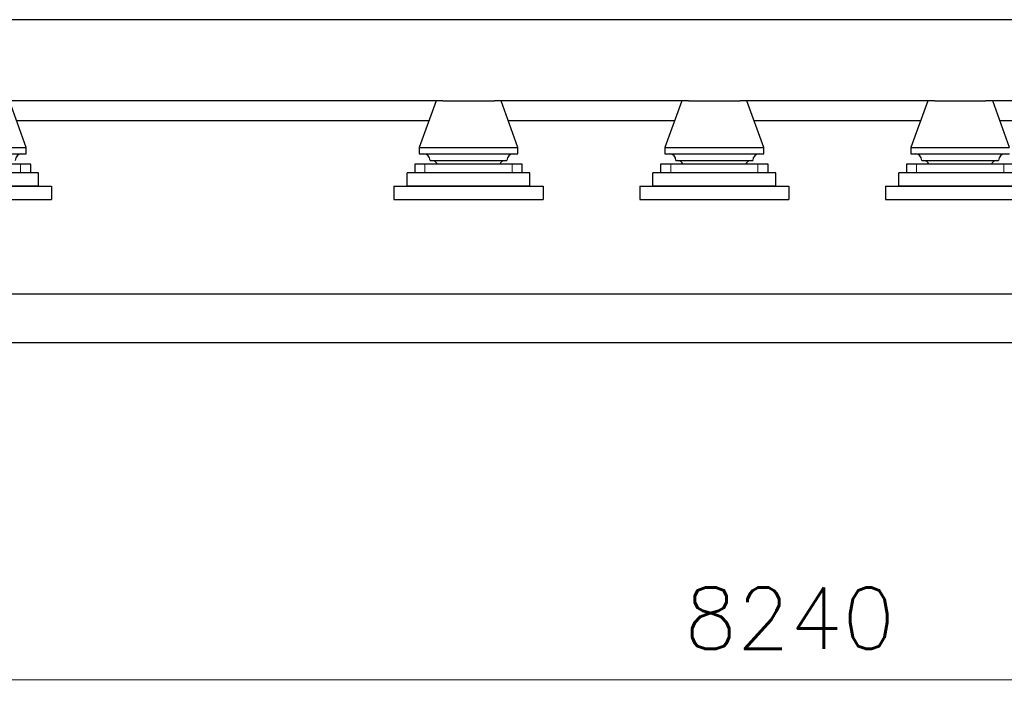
# Model space of a CAD drawing. Header units: inches. Extents: x 0 to 23760, y -13 to 16800.
# Tile 117 of 256: x 3482 to 5725, y 10537 to 12079. Entities that reach past the tile are written whole.
import ezdxf

# ---------------------------------------------------------------- set-up
doc = ezdxf.new("R2010")
doc.units = ezdxf.units.IN
doc.layers.add('1', color=7, linetype='Continuous', true_color=0xffffff)
doc.layers.add('254', color=7, linetype='Continuous', true_color=0xffffff)
doc.styles.add('latin_extended', font='simplex.shx')
doc.dimstyles.get("Standard").update_dxf_attribs({"dimtxt": 0.18, "dimasz": 0.18, "dimexe": 0.18, "dimexo": 0.0625, "dimgap": 0.09, "dimtad": 0, "dimtih": 1, "dimtoh": 1, "dimdec": 4, "dimzin": 0, "dimdsep": 46, "dimtxsty": 'Standard', "dimcen": 0.09, "dimadec": 0, "dimazin": 0, "dimtfac": 1, "dimtdec": 4, "dimtofl": 0, "dimtmove": 0, "dimatfit": 3, "dimfxl": 1, "dimtolj": 1, "dimtzin": 0, "dimarcsym": 0})

# ---------------------------------------------------------------- blocks, each defined once
blk = doc.blocks.new('_U10')
at = {"layer": '254', "color": 3, "linetype": 'Continuous', "lineweight": 13, "transparency": 16777216}
for p, q in [((9362.6, 13712.3), (9362.6, 10536.7)), ((1122.9, 11976.3), (1122.9, 10536.7)), ((1262.9, 10576.7), (9222.6, 10576.7))]:
    blk.add_line(p, q, dxfattribs=at)
at = {"layer": '254', "color": 3, "transparency": 16777216}
for points in [[(1262.9, 10600), (1262.9, 10553.4), (1122.9, 10576.7)], [(9222.6, 10553.4), (9222.6, 10600), (9362.6, 10576.7)]]:
    blk.add_solid(points, dxfattribs=at)
at = {"layer": 'Defpoints', "color": 0, "transparency": 16777216}
for p in [(9362.6, 13752.3), (1122.9, 12016.3), (9362.6, 10576.7)]:
    blk.add_point(p, dxfattribs=at)
at = {"layer": '254', "color": 2, "lineweight": 13, "transparency": 16777216, "insert": (4996.1, 10786.7), "char_height": 140, "attachment_point": 1, "style": 'latin_extended'}
blk.add_mtext('\\A1;8240', dxfattribs=at)

msp = doc.modelspace()

# ---------------------------------------------------------------- linework, layer by layer
at = {"layer": '1', "color": 2, "linetype": 'Continuous', "lineweight": 25}
for p, q in [((6911.659, 12079.332), (2104.514, 12079.332)), ((4445.793, 11894.332), (3443.341, 11894.332)), ((3497.014, 11788.332), (3458.514, 11894.332)), ((4430.514, 11894.332), (4392.014, 11788.332)), ((4445.758, 11894.332), (4563.273, 11894.332)), ((5005.731, 11894.332), (4563.298, 11894.332)), ((4617.014, 11788.332), (4578.514, 11894.332)), ((4990.514, 11894.332), (4952.014, 11788.332)), ((5005.758, 11894.332), (5123.273, 11894.332)), ((5565.751, 11894.332), (5123.235, 11894.332)), ((5177.014, 11788.332), (5138.514, 11894.332)), ((5550.514, 11894.332), (5512.014, 11788.332)), ((5565.758, 11894.332), (5683.273, 11894.332)), ((6685.708, 11894.332), (5683.255, 11894.332)), ((5737.014, 11788.332), (5698.514, 11894.332)), ((4414.235, 11849.332), (3474.858, 11849.332)), ((4974.16, 11849.332), (4594.875, 11849.332)), ((5534.168, 11849.332), (5154.8, 11849.332)), ((6654.101, 11849.332), (5714.808, 11849.332)), ((3272.014, 11788.332), (3497.014, 11788.332)), ((3497.014, 11774.1), (3497.014, 11788.332)), ((4392.014, 11788.332), (4392.014, 11774.1)), ((4392.014, 11788.332), (4617.014, 11788.332)), ((4617.014, 11774.1), (4617.014, 11788.332)), ((4952.014, 11788.332), (5177.014, 11788.332)), ((4952.014, 11788.332), (4952.014, 11774.1)), ((5177.014, 11774.1), (5177.014, 11788.332)), ((5512.014, 11788.332), (5737.014, 11788.332)), ((5512.014, 11788.332), (5512.014, 11774.1)), ((3272.014, 11774.1), (3497.014, 11774.1)), ((4392.014, 11774.1), (4617.014, 11774.1)), ((4417.014, 11759.1), (4592.014, 11759.1)), ((4952.014, 11774.1), (5177.014, 11774.1)), ((4977.014, 11759.1), (5152.014, 11759.1)), ((5512.014, 11774.1), (5737.014, 11774.1)), ((5537.014, 11759.1), (5712.014, 11759.1)), ((3483.707, 11750.332), (3285.32, 11750.332)), ((3507.014, 11750.332), (3483.707, 11750.332)), ((3507.014, 11730.332), (3507.014, 11750.332)), ((4382.014, 11750.332), (4382.014, 11730.332)), ((4405.32, 11750.332), (4382.014, 11750.332)), ((4603.707, 11750.332), (4405.32, 11750.332)), ((4627.014, 11750.332), (4603.707, 11750.332)), ((4627.014, 11730.332), (4627.014, 11750.332)), ((4965.32, 11750.332), (4942.014, 11750.332)), ((4942.014, 11750.332), (4942.014, 11730.332)), ((5163.707, 11750.332), (4965.32, 11750.332)), ((5187.014, 11750.332), (5163.707, 11750.332)), ((5187.014, 11730.332), (5187.014, 11750.332)), ((5525.32, 11750.332), (5502.014, 11750.332)), ((5502.014, 11750.332), (5502.014, 11730.332)), ((5723.707, 11750.332), (5525.32, 11750.332)), ((5747.014, 11750.332), (5723.707, 11750.332)), ((3524.514, 11730.332), (3244.514, 11730.332)), ((3524.514, 11700.332), (3524.514, 11730.332)), ((4644.514, 11730.332), (4364.514, 11730.332)), ((4364.514, 11700.332), (4364.514, 11730.332)), ((4644.514, 11700.332), (4644.514, 11730.332)), ((5204.514, 11730.332), (4924.514, 11730.332)), ((4924.514, 11700.332), (4924.514, 11730.332)), ((5204.514, 11700.332), (5204.514, 11730.332)), ((5764.514, 11730.332), (5484.514, 11730.332)), ((5484.514, 11700.332), (5484.514, 11730.332)), ((3214.514, 11700.332), (3554.514, 11700.332)), ((3524.514, 11700.332), (3244.514, 11700.332)), ((3554.514, 11700.332), (3554.514, 11670.332)), ((4334.514, 11700.332), (4674.514, 11700.332)), ((4334.514, 11700.332), (4334.514, 11670.332)), ((4644.514, 11700.332), (4364.514, 11700.332)), ((4674.514, 11700.332), (4674.514, 11670.332)), ((4894.514, 11700.332), (5234.514, 11700.332)), ((4894.514, 11700.332), (4894.514, 11670.332)), ((5204.514, 11700.332), (4924.514, 11700.332)), ((5234.514, 11700.332), (5234.514, 11670.332)), ((5454.514, 11700.332), (5794.514, 11700.332)), ((5454.514, 11700.332), (5454.514, 11670.332)), ((5764.514, 11700.332), (5484.514, 11700.332)), ((3214.514, 11670.332), (3554.514, 11670.332)), ((4334.514, 11670.332), (4674.514, 11670.332)), ((4894.514, 11670.332), (5234.514, 11670.332)), ((5454.514, 11670.332), (5794.514, 11670.332)), ((7409.514, 11454.814), (2099.514, 11454.814)), ((7379.514, 11343.332), (2104.514, 11343.332))]:
    msp.add_line(p, q, dxfattribs=at)
at = {"layer": '1', "color": 110, "linetype": 'Continuous', "lineweight": 13}
for p, q in [((3483.707, 11730.332), (3483.707, 11750.332)), ((4405.32, 11730.332), (4405.32, 11750.332)), ((4603.707, 11730.332), (4603.707, 11750.332)), ((4965.32, 11730.332), (4965.32, 11750.332)), ((5163.707, 11730.332), (5163.707, 11750.332)), ((5525.32, 11730.332), (5525.32, 11750.332)), ((5723.707, 11730.332), (5723.707, 11750.332))]:
    msp.add_line(p, q, dxfattribs=at)
at = {"layer": '1', "color": 2, "linetype": 'Continuous', "lineweight": 25}
for centre, start, end in [((3487.014, 11759.1), 90, 180), ((4402.014, 11759.1), 0, 90), ((4419.849, 11744.146), 24.359101, 85.546788), ((4589.178, 11744.146), 94.453212, 155.640899), ((4607.014, 11759.1), 90, 180), ((4962.014, 11759.1), 0, 90), ((4979.849, 11744.146), 24.359101, 85.546788), ((5149.178, 11744.146), 94.453212, 155.640899), ((5167.014, 11759.1), 90, 180), ((5522.014, 11759.1), 0, 90), ((5539.849, 11744.146), 24.359101, 85.546788), ((5709.178, 11744.146), 94.453212, 155.640899), ((5727.014, 11759.1), 90, 180)]:
    msp.add_arc(centre, 15, start, end, dxfattribs=at)

# ---------------------------------------------------------------- dimensions: what is measured, and where the dimension line sits
at = {"layer": '254', "color": 2, "linetype": 'Continuous', "lineweight": 13}
dim = msp.add_linear_dim(base=(9362.604, 10576.686), p1=(1122.932, 12016.332), p2=(9362.604, 13752.332), dimstyle='Standard', override={"dimscale": 40, "dimtxt": 3.5, "dimasz": 3.5, "dimexe": 1, "dimexo": 1, "dimgap": 1.75, "dimtad": 1, "dimtih": 1, "dimtoh": 0, "dimdec": 0, "dimlfac": 1, "dimzin": 8, "dimdsep": 46, "dimlunit": 2, "dimtxsty": 'latin_extended', "dimsah": 1, "dimse1": 0, "dimse2": 0, "dimsd1": 0, "dimsd2": 0, "dimclrd": 3, "dimclre": 3, "dimclrt": 2, "dimtol": 0, "dimtm": -0.1, "dimtfac": 0.714286, "dimtdec": 3, "dimtofl": 1, "dimtmove": 0, "dimtzin": 8, "dimlwd": 13, "dimlwe": 13}, dxfattribs=at)
dim.commit()
dim.dimension.update_dxf_attribs({"geometry": '_U10', "text_midpoint": (5242.768, 10576.686), "dimtype": 160})

doc.saveas('drawing.dxf')
